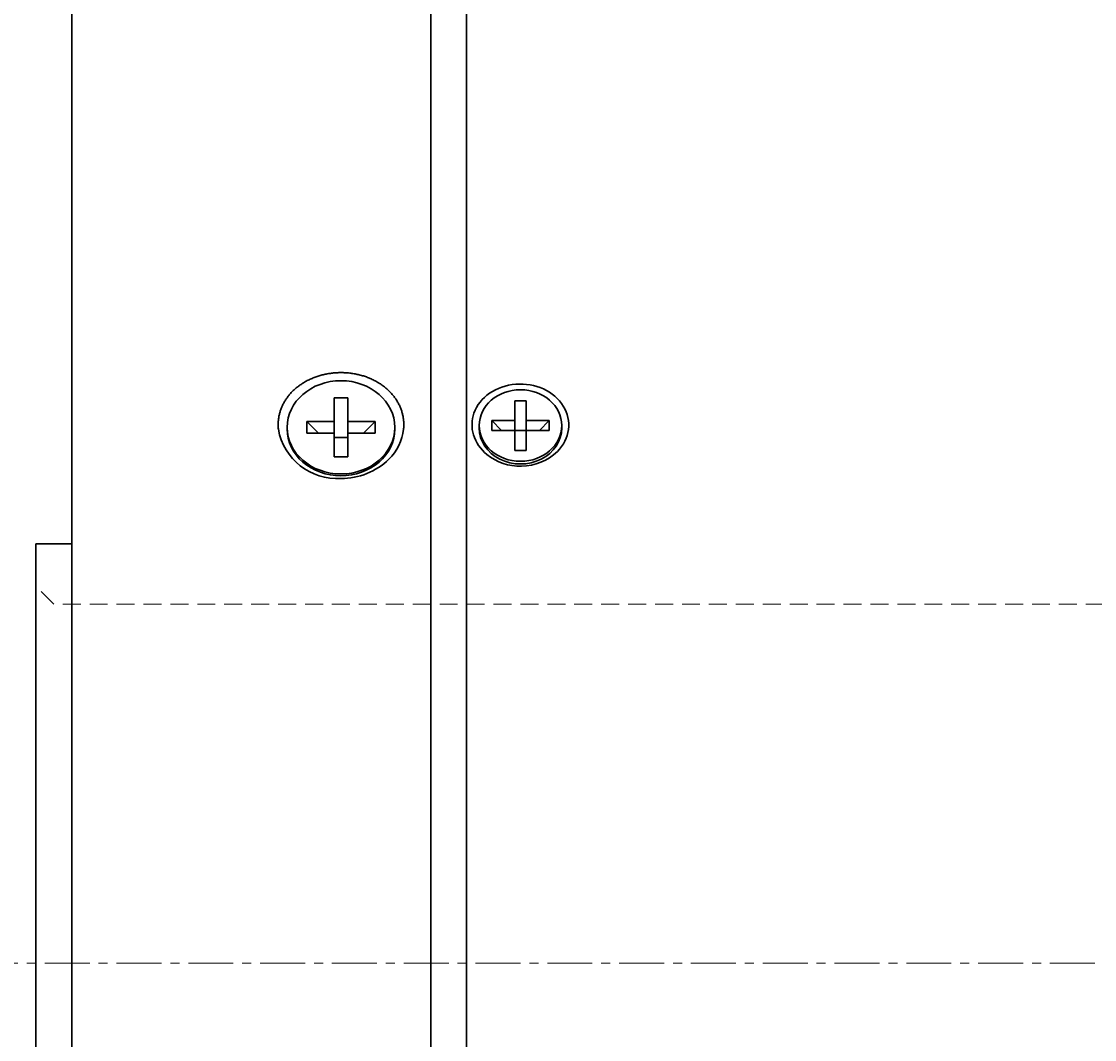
# Model space of a CAD drawing. Header units: millimetres. Extents: x 0 to 422, y 0 to 298.
# Tile 17 of 25: x 127 to 157, y 138 to 166. Entities that reach past the tile are written whole.
import ezdxf

# ---------------------------------------------------------------- set-up
doc = ezdxf.new("R2010")
doc.units = ezdxf.units.MM
doc.linetypes.add('CENTER', pattern=[2, 1.25, -0.25, 0.25, -0.25])
doc.linetypes.add('DASHED', pattern=[0.75, 0.5, -0.25])
doc.styles.add('ｍｓ ｐゴシック', font='msgothic.ttc')
doc.dimstyles.get("Standard").update_dxf_attribs({"dimtxt": 0.18, "dimasz": 0.18, "dimexe": 0.18, "dimexo": 0.0625, "dimgap": 0.09, "dimtad": 0, "dimtih": 1, "dimtoh": 1, "dimdec": 4, "dimzin": 0, "dimdsep": 46, "dimcen": 0.09, "dimadec": 0, "dimazin": 0, "dimtfac": 1, "dimtdec": 4, "dimtofl": 0, "dimtmove": 0, "dimatfit": 3, "dimfxl": 1, "dimtolj": 1, "dimtzin": 0, "dimarcsym": 0})

# ---------------------------------------------------------------- blocks, each defined once
blk = doc.blocks.new('*D1')
at = {"color": 7, "linetype": 'Continuous', "lineweight": 9, "transparency": 16777216}
for p, q in [((231.3, 184.498), (235.305, 185.552)), ((229.395, 184.809), (276.086, 103.1))]:
    blk.add_line(p, q, dxfattribs=at)
blk.add_lwpolyline([(233.935, 183.918), (234.2, 184.119), (234.404, 184.382), (234.533, 184.689), (234.578, 185.019), (234.536, 185.349), (234.41, 185.657), (234.208, 185.922), (233.945, 186.126), (233.638, 186.255), (233.308, 186.3), (232.978, 186.258), (232.67, 186.132), (232.405, 185.93), (232.201, 185.667), (232.073, 185.36), (232.028, 185.03), (232.07, 184.7), (232.196, 184.392), (232.397, 184.127), (232.66, 183.923), (232.967, 183.795), (233.297, 183.75), (233.627, 183.792)], close=True, dxfattribs=at)
at = {"color": 7, "linetype": 'Continuous', "lineweight": 20, "transparency": 16777216}
for points in [[(233.531, 176.682, 0), (235.154, 174.73, 0), (234.297, 177.119, 0)], [(276.469, 103.318, 0), (274.846, 105.27, 0), (275.703, 102.881, 0)]]:
    blk.add_polyline3d(points, dxfattribs=at)
at = {"color": 7, "linetype": 'Continuous', "lineweight": 9, "transparency": 16777216, "style": 'ｍｓ ｐゴシック', "width": 0.99917}
blk.add_text('80', height=3.2032, rotation=299.7449, dxfattribs=at).set_placement((232.682, 182.077))
blk = doc.blocks.new('*D2')
at = {"color": 7, "linetype": 'Continuous', "lineweight": 9, "transparency": 16777216}
for p, q in [((260.815, 191), (261.887, 195)), ((252.9, 187.489), (252.9, 190.5)), ((257.1, 187.489), (257.1, 190.5)), ((252.9, 189.5), (249.4, 189.5)), ((250.4, 189.5), (269.636, 189.5)), ((257.1, 189.5), (260.6, 189.5))]:
    blk.add_line(p, q, dxfattribs=at)
blk.add_lwpolyline([(262.626, 193), (262.583, 193.33), (262.455, 193.638), (262.253, 193.902), (261.989, 194.104), (261.681, 194.232), (261.351, 194.275), (261.021, 194.232), (260.714, 194.104), (260.45, 193.902), (260.247, 193.638), (260.12, 193.33), (260.076, 193), (260.12, 192.67), (260.247, 192.362), (260.45, 192.098), (260.714, 191.896), (261.021, 191.768), (261.351, 191.725), (261.681, 191.768), (261.989, 191.896), (262.253, 192.098), (262.455, 192.362), (262.583, 192.67)], close=True, dxfattribs=at)
at = {"color": 7, "linetype": 'Continuous', "lineweight": 20, "transparency": 16777216}
for points in [[(250.4, 189.059, 0), (252.9, 189.5, 0), (250.4, 189.941, 0)], [(259.6, 189.941, 0), (257.1, 189.5, 0), (259.6, 189.059, 0)]]:
    blk.add_polyline3d(points, dxfattribs=at)
at = {"color": 7, "linetype": 'Continuous', "lineweight": 9, "transparency": 16777216, "style": 'ｍｓ ｐゴシック', "width": 1.000662}
blk.add_text('4.2', height=3.1999, dxfattribs=at).set_placement((263.594, 191))
blk = doc.blocks.new('*D5')
at = {"color": 7, "linetype": 'Continuous', "lineweight": 9, "transparency": 16777216}
for p, q in [((180.365, 152.5), (197.065, 152.5)), ((196.065, 152.5), (196.065, 149)), ((196.065, 152.5), (196.065, 127.5)), ((196.065, 127.5), (196.065, 131)), ((194.565, 129.334), (190.565, 130.406)), ((180.365, 127.5), (197.065, 127.5))]:
    blk.add_line(p, q, dxfattribs=at)
for points in [[(194.565, 151.805), (193.027, 152.166), (191.448, 152.166), (189.91, 151.805)], [(189.91, 144.951), (191.448, 144.59), (193.027, 144.59), (194.565, 144.951)]]:
    blk.add_lwpolyline(points, dxfattribs=at)
blk.add_lwpolyline([(192.565, 131.145), (192.235, 131.101), (191.927, 130.974), (191.663, 130.771), (191.461, 130.507), (191.333, 130.2), (191.29, 129.87), (191.333, 129.54), (191.461, 129.232), (191.663, 128.968), (191.927, 128.766), (192.235, 128.638), (192.565, 128.595), (192.895, 128.638), (193.202, 128.766), (193.466, 128.968), (193.669, 129.232), (193.796, 129.54), (193.84, 129.87), (193.796, 130.2), (193.669, 130.507), (193.466, 130.771), (193.202, 130.974), (192.895, 131.101)], close=True, dxfattribs=at)
at = {"color": 7, "linetype": 'Continuous', "lineweight": 20, "transparency": 16777216}
for points in [[(196.506, 150, 0), (196.065, 152.5, 0), (195.624, 150, 0)], [(195.624, 130, 0), (196.065, 127.5, 0), (196.506, 130, 0)]]:
    blk.add_polyline3d(points, dxfattribs=at)
at = {"color": 7, "linetype": 'Continuous', "lineweight": 9, "transparency": 16777216, "style": 'ｍｓ ｐゴシック'}
for s, height, width, p in [('0.021', 1.6005, 1.000264, (191.91, 146.537)), ('0', 1.601, 0.99968, (194.564, 146.715)), ('+', 1.599, 1.001048, (191.91, 145.291)), ('H7', 3.2019, 1.000012, (194.565, 137.519)), ('25', 3.201, 1.000306, (194.566, 132.075))]:
    blk.add_text(s, height=height, rotation=90, dxfattribs=dict(at, width=width)).set_placement(p)
blk = doc.blocks.new('*D6')
at = {"color": 7, "linetype": 'Continuous', "lineweight": 9, "transparency": 16777216}
for p, q in [((180.865, 157), (207.065, 157)), ((206.065, 157), (206.065, 153.5)), ((206.065, 157), (206.065, 123)), ((204.565, 129.179), (200.565, 130.251)), ((206.065, 123), (206.065, 126.5)), ((180.865, 123), (207.065, 123))]:
    blk.add_line(p, q, dxfattribs=at)
for points in [[(204.565, 151.96), (203.024, 152.282), (201.451, 152.282), (199.91, 151.96)], [(199.91, 144.287), (201.451, 143.964), (203.024, 143.964), (204.565, 144.287)]]:
    blk.add_lwpolyline(points, dxfattribs=at)
blk.add_lwpolyline([(202.565, 130.99), (202.235, 130.947), (201.927, 130.819), (201.663, 130.617), (201.461, 130.353), (201.333, 130.045), (201.29, 129.715), (201.333, 129.385), (201.461, 129.078), (201.663, 128.814), (201.927, 128.611), (202.235, 128.484), (202.565, 128.44), (202.895, 128.484), (203.202, 128.611), (203.466, 128.814), (203.669, 129.078), (203.796, 129.385), (203.84, 129.715), (203.796, 130.045), (203.669, 130.353), (203.466, 130.617), (203.202, 130.819), (202.895, 130.947)], close=True, dxfattribs=at)
at = {"color": 7, "linetype": 'Continuous', "lineweight": 20, "transparency": 16777216}
for points in [[(206.506, 154.5, 0), (206.065, 157, 0), (205.624, 154.5, 0)], [(205.624, 125.5, 0), (206.065, 123, 0), (206.506, 125.5, 0)]]:
    blk.add_polyline3d(points, dxfattribs=at)
at = {"color": 7, "linetype": 'Continuous', "lineweight": 9, "transparency": 16777216, "style": 'ｍｓ ｐゴシック'}
for s, height, width, p in [('0.025', 1.6016, 0.999502, (204.565, 146.533)), ('0', 1.601, 0.99968, (201.91, 146.551)), ('−', 1.598, 1.000906, (204.563, 144.587)), ('h7', 3.2019, 0.999712, (204.565, 137.482)), ('34', 3.201, 0.99985, (204.566, 131.966))]:
    blk.add_text(s, height=height, rotation=90, dxfattribs=dict(at, width=width)).set_placement(p)
blk = doc.blocks.new('*D7')
at = {"color": 7, "linetype": 'Continuous', "lineweight": 9, "transparency": 16777216}
for p, q in [((174.865, 168.5), (217.065, 168.5)), ((216.065, 168.5), (216.065, 165)), ((216.065, 168.5), (216.065, 111.5)), ((214.565, 129.834), (210.565, 130.906)), ((216.065, 111.5), (216.065, 115)), ((174.865, 111.5), (217.065, 111.5))]:
    blk.add_line(p, q, dxfattribs=at)
for points in [[(214.565, 151.305), (213.029, 151.686), (211.446, 151.686), (209.91, 151.305)], [(209.91, 144.796), (211.446, 144.416), (213.029, 144.416), (214.565, 144.796)]]:
    blk.add_lwpolyline(points, dxfattribs=at)
blk.add_lwpolyline([(212.565, 131.645), (212.235, 131.601), (211.927, 131.474), (211.663, 131.271), (211.461, 131.007), (211.333, 130.7), (211.29, 130.37), (211.333, 130.04), (211.461, 129.732), (211.663, 129.468), (211.927, 129.266), (212.235, 129.138), (212.565, 129.095), (212.895, 129.138), (213.202, 129.266), (213.466, 129.468), (213.669, 129.732), (213.796, 130.04), (213.84, 130.37), (213.796, 130.7), (213.669, 131.007), (213.466, 131.271), (213.202, 131.474), (212.895, 131.601)], close=True, dxfattribs=at)
at = {"color": 7, "linetype": 'Continuous', "lineweight": 20, "transparency": 16777216}
for points in [[(216.506, 166, 0), (216.065, 168.5, 0), (215.624, 166, 0)], [(215.624, 114, 0), (216.065, 111.5, 0), (216.506, 114, 0)]]:
    blk.add_polyline3d(points, dxfattribs=at)
at = {"color": 7, "linetype": 'Continuous', "lineweight": 9, "transparency": 16777216, "style": 'ｍｓ ｐゴシック'}
for s, height, width, p in [('0.03', 1.6016, 0.999541, (214.565, 147.042)), ('0', 1.601, 0.99968, (211.91, 147.06)), ('−', 1.598, 1.000906, (214.563, 145.096)), ('h7', 3.2019, 0.999712, (214.565, 137.991)), ('57', 3.2031, 0.999628, (214.566, 132.548))]:
    blk.add_text(s, height=height, rotation=90, dxfattribs=dict(at, width=width)).set_placement(p)
blk = doc.blocks.new('*D11')
at = {"color": 7, "linetype": 'Continuous', "lineweight": 9, "transparency": 16777216}
for p, q in [((177.365, 153.8), (177.365, 162.25)), ((179.565, 158.3), (179.565, 162.25)), ((177.365, 161.25), (173.865, 161.25)), ((174.865, 161.25), (188.144, 161.25)), ((179.565, 161.25), (183.065, 161.25))]:
    blk.add_line(p, q, dxfattribs=at)
at = {"color": 7, "linetype": 'Continuous', "lineweight": 20, "transparency": 16777216}
for points in [[(174.865, 160.809, 0), (177.365, 161.25, 0), (174.865, 161.691, 0)], [(182.065, 161.691, 0), (179.565, 161.25, 0), (182.065, 160.809, 0)]]:
    blk.add_polyline3d(points, dxfattribs=at)
at = {"color": 7, "linetype": 'Continuous', "lineweight": 9, "transparency": 16777216, "style": 'ｍｓ ｐゴシック', "width": 1.000841}
blk.add_text('2.2', height=3.1999, dxfattribs=at).set_placement((182.138, 162.75))
blk = doc.blocks.new('*D12')
at = {"color": 7, "linetype": 'Continuous', "lineweight": 9, "transparency": 16777216}
for p, q in [((174.565, 158.3), (174.565, 172.25)), ((179.565, 158.05), (179.565, 172.25)), ((174.565, 171.25), (171.065, 171.25)), ((172.065, 171.25), (184.872, 171.25)), ((179.565, 171.25), (183.065, 171.25))]:
    blk.add_line(p, q, dxfattribs=at)
at = {"color": 7, "linetype": 'Continuous', "lineweight": 20, "transparency": 16777216}
for points in [[(172.065, 170.809, 0), (174.565, 171.25, 0), (172.065, 171.691, 0)], [(182.065, 171.691, 0), (179.565, 171.25, 0), (182.065, 170.809, 0)]]:
    blk.add_polyline3d(points, dxfattribs=at)
at = {"color": 7, "linetype": 'Continuous', "lineweight": 9, "transparency": 16777216, "style": 'ｍｓ ｐゴシック', "width": 0.99997}
blk.add_text('5', height=3.203, dxfattribs=at).set_placement((182.138, 172.749))
blk = doc.blocks.new('*D15')
at = {"color": 7, "linetype": 'Continuous', "lineweight": 9, "transparency": 16777216}
for p, q in [((127.265, 170), (101.315, 170)), ((102.315, 170), (102.315, 166.5)), ((102.315, 170), (102.315, 110)), ((100.815, 136.679), (96.815, 137.751)), ((102.315, 110), (102.315, 113.5)), ((127.265, 110), (101.315, 110))]:
    blk.add_line(p, q, dxfattribs=at)
blk.add_lwpolyline([(98.815, 138.49), (98.485, 138.447), (98.177, 138.319), (97.913, 138.117), (97.711, 137.853), (97.583, 137.545), (97.54, 137.215), (97.583, 136.885), (97.711, 136.578), (97.913, 136.314), (98.177, 136.111), (98.485, 135.984), (98.815, 135.94), (99.145, 135.984), (99.452, 136.111), (99.716, 136.314), (99.919, 136.578), (100.046, 136.885), (100.09, 137.215), (100.046, 137.545), (99.919, 137.853), (99.716, 138.117), (99.452, 138.319), (99.145, 138.447)], close=True, dxfattribs=at)
at = {"color": 7, "linetype": 'Continuous', "lineweight": 20, "transparency": 16777216}
for points in [[(102.756, 167.5, 0), (102.315, 170, 0), (101.874, 167.5, 0)], [(101.874, 112.5, 0), (102.315, 110, 0), (102.756, 112.5, 0)]]:
    blk.add_polyline3d(points, dxfattribs=at)
at = {"color": 7, "linetype": 'Continuous', "lineweight": 9, "transparency": 16777216, "style": 'ｍｓ ｐゴシック', "width": 0.999652}
blk.add_text('60', height=3.2032, rotation=90, dxfattribs=at).set_placement((100.816, 139.447))
blk = doc.blocks.new('*D16')
at = {"color": 7, "linetype": 'Continuous', "lineweight": 9, "transparency": 16777216}
for p, q in [((120.144, 183.079), (121.216, 187.079)), ((131.465, 179.81), (131.465, 182.579)), ((135.665, 179.844), (135.665, 182.579)), ((118.929, 181.579), (138.165, 181.579)), ((131.465, 181.579), (127.965, 181.579)), ((135.665, 181.579), (139.165, 181.579))]:
    blk.add_line(p, q, dxfattribs=at)
blk.add_lwpolyline([(121.955, 185.079), (121.912, 185.409), (121.784, 185.717), (121.582, 185.981), (121.318, 186.183), (121.01, 186.311), (120.68, 186.354), (120.35, 186.311), (120.043, 186.183), (119.779, 185.981), (119.576, 185.717), (119.449, 185.409), (119.405, 185.079), (119.449, 184.749), (119.576, 184.442), (119.779, 184.178), (120.043, 183.975), (120.35, 183.848), (120.68, 183.804), (121.01, 183.848), (121.318, 183.975), (121.582, 184.178), (121.784, 184.442), (121.912, 184.749)], close=True, dxfattribs=at)
at = {"color": 7, "linetype": 'Continuous', "lineweight": 20, "transparency": 16777216}
for points in [[(128.965, 181.138, 0), (131.465, 181.579, 0), (128.965, 182.02, 0)], [(138.165, 182.02, 0), (135.665, 181.579, 0), (138.165, 181.138, 0)]]:
    blk.add_polyline3d(points, dxfattribs=at)
at = {"color": 7, "linetype": 'Continuous', "lineweight": 9, "transparency": 16777216, "style": 'ｍｓ ｐゴシック', "width": 1.000662}
blk.add_text('4.2', height=3.1999, dxfattribs=at).set_placement((122.923, 183.079))

msp = doc.modelspace()

# ---------------------------------------------------------------- linework, layer by layer
at = {"color": 7, "linetype": 'Continuous', "lineweight": 30}
for p, q in [((138.06471, 110), (138.06471, 169.84962)), ((138.06471, 110), (138.06471, 169.84962)), ((139.06471, 110.07308), (139.06471, 169.89565)), ((139.06471, 110), (139.06471, 169.89565)), ((128.06471, 169.5), (128.06471, 110.5)), ((135.75471, 155.74772), (135.37471, 155.74772)), ((135.37471, 155.08954), (135.37471, 155.74772)), ((135.75471, 155.74772), (135.75471, 155.08954)), ((140.72471, 155.66782), (140.40471, 155.66782)), ((140.40471, 155.11356), (140.40471, 155.66782)), ((140.72471, 155.66782), (140.72471, 155.11356)), ((134.06471, 154.925), (134.06471, 154.875)), ((134.61471, 155.08954), (135.37471, 155.08954)), ((134.61471, 155.08954), (134.61471, 154.76046)), ((134.93572, 154.76046), (134.61471, 155.08954)), ((135.37471, 154.76046), (135.37471, 155.08954)), ((135.75471, 155.08954), (136.51471, 155.08954)), ((135.75471, 154.76046), (135.75471, 155.08954)), ((136.19369, 154.76046), (136.51471, 155.08954)), ((136.51471, 154.76046), (136.51471, 155.08954)), ((137.06471, 154.875), (137.06471, 154.925)), ((139.41471, 154.975), (139.41471, 154.9)), ((139.76471, 155.11356), (140.40471, 155.11356)), ((139.76471, 155.11356), (139.76471, 154.83644)), ((140.03503, 154.83644), (139.76471, 155.11356)), ((140.40471, 154.83644), (139.76471, 154.83644)), ((140.40471, 154.83644), (140.40471, 155.11356)), ((140.72471, 154.83767), (140.40471, 154.83767)), ((140.40471, 154.28218), (140.40471, 154.83644)), ((140.72471, 155.11356), (141.36471, 155.11356)), ((140.72471, 154.83644), (140.72471, 155.11356)), ((140.72471, 154.83644), (140.72471, 154.28218)), ((141.36471, 154.83644), (140.72471, 154.83644)), ((141.09438, 154.83644), (141.36471, 155.11356)), ((141.36471, 154.83644), (141.36471, 155.11356)), ((141.71471, 154.9), (141.71471, 154.975)), ((135.37471, 154.76046), (134.61471, 154.76046)), ((135.37471, 154.10228), (135.37471, 154.76046)), ((135.75471, 154.64086), (135.37471, 154.64086)), ((135.75471, 154.76046), (135.75471, 154.10228)), ((136.51471, 154.76046), (135.75471, 154.76046)), ((140.40471, 154.28218), (140.72471, 154.28218)), ((135.37471, 154.10228), (135.75471, 154.10228)), ((127.06471, 150.11085), (127.06471, 151.675)), ((128.06471, 151.675), (127.06471, 151.675)), ((127.06471, 128.325), (127.06471, 150.11085))]:
    msp.add_line(p, q, dxfattribs=at)
at = {"color": 7, "linetype": 'DASHED', "lineweight": 9}
for p, q in [((127.56471, 150), (127.06471, 150.5)), ((166.56471, 150), (127.56471, 150))]:
    msp.add_line(p, q, dxfattribs=at)
at = {"color": 1, "linetype": 'CENTER', "lineweight": 9, "true_color": 0xff0000}
msp.add_line((182.56471, 140), (121.56471, 140), dxfattribs=at)
at = {"color": 7, "linetype": 'Continuous', "lineweight": 30}
msp.add_lwpolyline([(137.30834, 154.87428), (137.3097, 154.88939), (137.31161, 154.91383), (137.31304, 154.93831), (137.31399, 154.9628), (137.31447, 154.98731), (137.31447, 155.01181), (137.31399, 155.03629), (137.31303, 155.06076), (137.3116, 155.08519), (137.30969, 155.10957), (137.30731, 155.1339), (137.30445, 155.15817), (137.30111, 155.18236), (137.29731, 155.20646), (137.29302, 155.23046), (137.28827, 155.25436), (137.28304, 155.27814), (137.27716, 155.30246), (137.27078, 155.3267), (137.2639, 155.35086), (137.25651, 155.37492), (137.24863, 155.39887), (137.24026, 155.42271), (137.23141, 155.44643), (137.22207, 155.47), (137.21226, 155.49344), (137.20199, 155.51671), (137.19125, 155.53982), (137.18005, 155.56276), (137.1684, 155.5855), (137.1563, 155.60806), (137.14375, 155.6304), (137.13077, 155.65254), (137.11736, 155.67444), (137.10352, 155.69611), (137.08925, 155.71754), (137.07457, 155.73871), (137.05905, 155.7602), (137.04305, 155.78148), (137.0266, 155.80252), (137.0097, 155.82332), (136.99235, 155.84387), (136.97457, 155.86418), (136.95637, 155.88422), (136.93776, 155.90399), (136.91874, 155.92348), (136.89932, 155.94269), (136.87952, 155.9616), (136.85935, 155.98022), (136.83881, 155.99852), (136.81791, 156.01652), (136.79666, 156.03418), (136.77507, 156.05152), (136.75315, 156.06852), (136.73091, 156.08517), (136.70837, 156.10146), (136.68551, 156.11739), (136.66198, 156.13322), (136.6381, 156.1487), (136.61386, 156.16384), (136.5893, 156.17863), (136.56441, 156.19307), (136.53921, 156.20716), (136.51372, 156.22088), (136.48794, 156.23423), (136.46188, 156.24722), (136.43556, 156.25983), (136.409, 156.27206), (136.38219, 156.2839), (136.35515, 156.29536), (136.3279, 156.30642), (136.30045, 156.31708), (136.27281, 156.32734), (136.24498, 156.3372), (136.21699, 156.34663), (136.18884, 156.35566), (136.16055, 156.36426), (136.13209, 156.37244), (136.10344, 156.38022), (136.07459, 156.38759), (136.04558, 156.39456), (136.0164, 156.40112), (135.98707, 156.40727), (135.95761, 156.41302), (135.92802, 156.41834), (135.89832, 156.42326), (135.86852, 156.42776), (135.83864, 156.43184), (135.80869, 156.4355), (135.77867, 156.43874), (135.74861, 156.44157), (135.71851, 156.44396), (135.68839, 156.44594), (135.65826, 156.44749), (135.62813, 156.44861), (135.59802, 156.4493), (135.56793, 156.44956), (135.5383, 156.4494), (135.50863, 156.44881), (135.47895, 156.44782), (135.44926, 156.4464), (135.41958, 156.44458), (135.38992, 156.44234), (135.36029, 156.43969), (135.33071, 156.43663), (135.30118, 156.43317), (135.27172, 156.42929), (135.24234, 156.42502), (135.21305, 156.42034), (135.18387, 156.41525), (135.1548, 156.40977), (135.12586, 156.40389), (135.09706, 156.39761), (135.06842, 156.39093), (135.03994, 156.38386), (135.01163, 156.37639), (134.98352, 156.36853), (134.95483, 156.36004), (134.92628, 156.35113), (134.8979, 156.34179), (134.86968, 156.33203), (134.84164, 156.32185), (134.8138, 156.31126), (134.78616, 156.30026), (134.75874, 156.28886), (134.73155, 156.27706), (134.7046, 156.26487), (134.67791, 156.25229), (134.65149, 156.23932), (134.62534, 156.22598), (134.59949, 156.21226), (134.57394, 156.19817), (134.5487, 156.18372), (134.5238, 156.1689), (134.49923, 156.15373), (134.47502, 156.13821), (134.45174, 156.12273), (134.42876, 156.10688), (134.40608, 156.09068), (134.38371, 156.07413), (134.36166, 156.05724), (134.33995, 156.04001), (134.31857, 156.02245), (134.29754, 156.00457), (134.27688, 155.98639), (134.25658, 155.96789), (134.23666, 155.9491), (134.21713, 155.93002), (134.19799, 155.91065), (134.17927, 155.89101), (134.16096, 155.8711), (134.14307, 155.85093), (134.12562, 155.83051), (134.10862, 155.80984), (134.09207, 155.78893), (134.07697, 155.76911), (134.06224, 155.74904), (134.04789, 155.72874), (134.03393, 155.7082), (134.02035, 155.68744), (134.00717, 155.66647), (133.99438, 155.6453), (133.982, 155.62393), (133.97003, 155.60238), (133.95847, 155.58064), (133.94734, 155.55874), (133.93662, 155.53667), (133.92634, 155.51445), (133.91649, 155.49209), (133.90708, 155.46959), (133.89811, 155.44697), (133.8896, 155.42422), (133.88154, 155.40137), (133.87394, 155.37842), (133.8668, 155.35537), (133.86009, 155.33206), (133.85383, 155.30861), (133.84804, 155.28504), (133.8427, 155.26135), (133.83783, 155.23755), (133.83342, 155.21365), (133.82948, 155.18966), (133.82601, 155.1656), (133.823, 155.14147), (133.82046, 155.11729), (133.81839, 155.09306), (133.81678, 155.06879), (133.81565, 155.0445), (133.815, 155.02019), (133.81481, 154.99588), (133.8151, 154.97157), (133.81587, 154.94728), (133.81712, 154.92301), (133.81884, 154.89878), (133.82104, 154.8746), (133.8211, 154.87403)], dxfattribs=at)
for centre, radius, start, end in [((140.19229, 154.99909), 0.97746, 160.78006, 196.685095), ((135.45783, 155.16018), 1.66156, 189.916596, 273.730035), ((135.91213, 155.03756), 1.40573, 314.474434, 353.329955), ((140.34314, 155.05362), 1.13765, 197.134927, 230.843608), ((140.58501, 155.28335), 1.44158, 270.404106, 314.324655), ((135.58803, 155.37705), 1.87504, 269.324545, 314.273375), ((140.55295, 155.31062), 1.46941, 230.827342, 271.646551)]:
    msp.add_arc(centre, radius, start, end, dxfattribs=at)
msp.add_ellipse((135.56471, 154.925), major_axis=(1.5, 0), ratio=0.8660254, dxfattribs=at)
for centre, major_axis, ratio, start_param, end_param in [((140.56177, 154.99094), (1.34898, -0.01066), 0.84606076, 5.58840597, 9.14088372), ((140.56471, 154.975), (1.15, 0), 0.8660254, 3.14159265, 9.42477796), ((135.56471, 154.875), (1.5, 0), 0.8660254, 3.14159265, 4.71238898), ((135.56471, 154.875), (1.5, 0), 0.8660254, 4.71238898, 6.28318531), ((140.56471, 154.9), (1.15, 0), 0.8660254, 3.14159265, 6.28318531)]:
    msp.add_ellipse(centre, major_axis=major_axis, ratio=ratio, start_param=start_param, end_param=end_param, dxfattribs=at)

# ---------------------------------------------------------------- dimensions: what is measured, and where the dimension line sits
for picture in ['*D2', '*D16', '*D12', '*D15', '*D7', '*D11', '*D6', '*D5']:
    dim = msp.add_linear_dim(base=(0, 0), p1=(0, 0), p2=(0, 0), dimstyle='Standard')
    dim.commit()
    dim.dimension.update_dxf_attribs({"geometry": picture, "text_midpoint": (0, 0)})
dim = msp.add_diameter_dim_2p(p1=(0, 0), p2=(0, 0), dimstyle='Standard')
dim.commit()
dim.dimension.update_dxf_attribs({"geometry": '*D1', "text_midpoint": (0, 0)})

doc.saveas('drawing.dxf')
